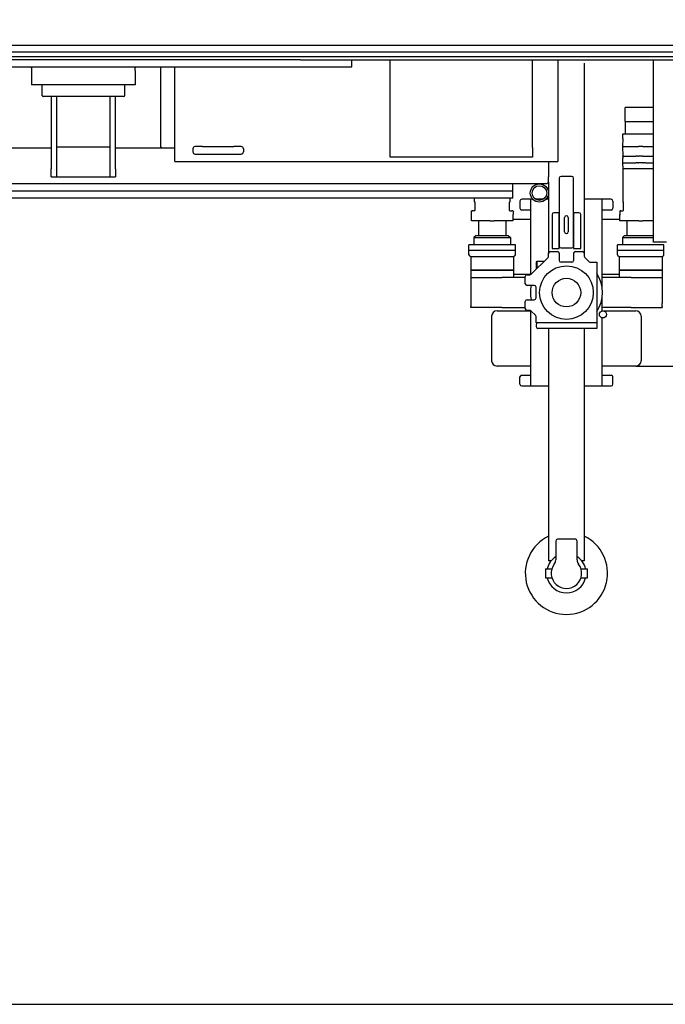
# Model space of a CAD drawing. Header units: millimetres. Extents: x 47009 to 83985, y -19576 to 31053.
# Tile 3 of 30: x 78125 to 79929, y -19576 to -16822. Entities that reach past the tile are written whole.
import ezdxf

# ---------------------------------------------------------------- set-up
doc = ezdxf.new("R2010")
doc.units = ezdxf.units.MM
doc.header["$LTSCALE"] = 50
doc.layers.add('AM_5', color=3, linetype='Continuous', lineweight=25)
doc.styles.add('Aktuální-ISO', font='arial.ttf')
doc.styles.get("Standard").update_dxf_attribs({"font": 'txt.shx'})
doc.dimstyles.new('AM_ISO$0', dxfattribs={"dimtxt": 3.5, "dimasz": 3.5, "dimexe": 1, "dimexo": 1, "dimgap": 1.5, "dimtad": 1, "dimdsep": 46, "dimtxsty": 'Standard', "dimcen": 0, "dimclrd": 256, "dimclre": 256, "dimclrt": 2, "dimadec": 0, "dimazin": 2, "dimtp": 0.1, "dimtm": 0.1, "dimtfac": 0.71, "dimtdec": 3, "dimtmove": 0, "dimatfit": 3, "dimfxl": 1, "dimlwd": -1, "dimlwe": -1, "dimarcsym": 1})

# ---------------------------------------------------------------- blocks, each defined once
blk = doc.blocks.new('*D218')
at = {"layer": 'AM_5', "linetype": 'ByBlock', "transparency": 16777216}
for p, q in [((82320.7, -15672.2), (82320.7, -15110.6)), ((79753.9, -15672.2), (82321.7, -15672.2)), ((82320.7, -17675.7), (82320.7, -15787.7)), ((79847.9, -17791.2), (82321.7, -17791.2))]:
    blk.add_line(p, q, dxfattribs=at)
at = {"layer": 'AM_5', "transparency": 16777216}
for points in [[(82301.4, -15787.7), (82339.9, -15787.7), (82320.7, -15672.2)], [(82301.4, -17675.7), (82339.9, -17675.7), (82320.7, -17791.2)]]:
    blk.add_solid(points, dxfattribs=at)
at = {"layer": 'Defpoints', "color": 0, "transparency": 16777216}
for p in [(79752.9, -15672.2), (79846.9, -17791.2), (82320.7, -17791.2)]:
    blk.add_point(p, dxfattribs=at)
at = {"layer": 'AM_5', "color": 2, "transparency": 16777216, "insert": (82212.2, -15333.7), "char_height": 115.5, "attachment_point": 5, "rotation": 90, "style": 'Aktuální-ISO'}
blk.add_mtext('2119', dxfattribs=at)

msp = doc.modelspace()

# ---------------------------------------------------------------- linework, layer by layer
at = {"color": 253}
for p, q in [((76819.74, -16893.312), (82812.86, -16893.312)), ((76846.739, -16912.452), (82812.86, -16912.452)), ((76846.739, -16925.056), (82812.86, -16925.056)), ((78904.566, -16934.312), (77701.244, -16934.312)), ((78909.445, -16934.312), (78904.566, -16934.312)), ((78909.445, -16934.312), (82812.86, -16934.312)), ((78914.866, -16934.313), (82652.862, -16934.313)), ((79052.898, -16954.312), (79052.898, -16935.712)), ((79159.794, -17206.709), (79159.794, -16935.712)), ((79557.9, -17179.697), (79557.9, -16935.712)), ((79628.392, -16935.712), (79628.392, -17212.709)), ((79894.889, -16935.712), (79894.889, -17442.207)), ((77702.911, -16954.312), (78902.899, -16954.312)), ((78157.907, -16956.812), (78157.907, -16954.312)), ((78157.907, -16956.812), (78157.907, -16964.312)), ((78157.907, -16964.312), (78157.907, -17004.311)), ((78447.904, -16954.312), (78447.904, -16956.812)), ((78447.904, -16964.312), (78447.904, -16956.812)), ((78447.904, -16964.312), (78447.904, -17004.311)), ((78517.903, -16954.312), (78517.903, -17176.709)), ((78558.403, -17212.709), (78558.403, -16954.312)), ((78902.899, -16954.312), (79052.898, -16954.312)), ((79702.891, -16944.112), (79702.891, -17475.707)), ((78447.904, -17004.311), (78157.907, -17004.311)), ((78187.406, -17034.311), (78187.406, -17004.311)), ((78418.404, -17034.311), (78418.404, -17004.311)), ((78415.404, -17037.311), (78190.406, -17037.311)), ((78212.906, -17037.311), (78212.906, -17239.269)), ((78227.906, -17037.311), (78227.906, -17239.269)), ((78377.904, -17239.269), (78377.904, -17037.311)), ((78392.904, -17239.269), (78392.904, -17037.311)), ((79894.889, -17068.311), (79817.471, -17068.311)), ((79817.471, -17103.31), (79817.471, -17068.311)), ((79817.471, -17107.31), (79817.471, -17103.31)), ((79817.471, -17107.31), (79894.889, -17107.31)), ((79817.471, -17107.31), (79817.471, -17141.31)), ((79817.471, -17107.31), (79894.889, -17107.31)), ((79810.317, -17154.209), (79809.498, -17176.909)), ((79810.226, -17141.31), (79847.076, -17141.31)), ((79810.226, -17153.31), (79810.226, -17141.31)), ((79810.317, -17154.209), (79810.869, -17153.31)), ((79847.076, -17141.31), (79873.865, -17141.31)), ((79873.865, -17141.31), (79894.889, -17141.31)), ((78212.906, -17181.709), (78082.907, -17181.709)), ((78377.904, -17179.209), (78227.906, -17179.209)), ((78522.903, -17181.709), (78392.904, -17181.709)), ((78517.903, -17176.709), (78522.903, -17181.709)), ((78558.403, -17181.709), (78522.903, -17181.709)), ((78608.902, -17183.709), (78608.902, -17191.709)), ((78635.402, -17177.209), (78615.402, -17177.209)), ((78635.402, -17177.209), (78723.401, -17177.209)), ((78743.401, -17177.209), (78723.401, -17177.209)), ((78749.901, -17183.709), (78749.901, -17191.709)), ((79557.881, -17180.992), (79557.79, -17206.709)), ((79809.498, -17176.909), (79810.596, -17176.909)), ((79809.498, -17176.909), (79810.455, -17203.41)), ((79810.596, -17176.909), (79828.298, -17176.909)), ((79828.298, -17176.909), (79846.951, -17176.909)), ((79846.951, -17176.909), (79852.456, -17176.909)), ((79852.456, -17176.909), (79854.278, -17176.909)), ((79866.664, -17176.909), (79854.278, -17176.909)), ((79866.664, -17176.909), (79868.485, -17176.909)), ((79868.485, -17176.909), (79873.99, -17176.909)), ((79873.99, -17176.909), (79892.644, -17176.909)), ((79892.644, -17176.909), (79894.889, -17176.909)), ((78615.402, -17198.209), (78635.402, -17198.209)), ((78635.402, -17198.209), (78723.401, -17198.209)), ((78723.401, -17198.209), (78743.401, -17198.209)), ((79165.784, -17206.709), (79159.794, -17206.709)), ((79551.779, -17206.709), (79165.784, -17206.709)), ((79557.79, -17206.709), (79551.779, -17206.709)), ((79557.9, -17206.709), (79557.79, -17206.709)), ((79809.972, -17209.973), (79809.498, -17223.109)), ((79810.244, -17204.608), (79810.073, -17209.268)), ((79810.244, -17204.608), (79810.612, -17204.009)), ((79810.822, -17204.009), (79810.455, -17203.41)), ((79811.815, -17204.009), (79814.54, -17204.009)), ((79814.54, -17204.009), (79828.896, -17204.009)), ((79828.896, -17204.009), (79847.2, -17204.009)), ((79852.207, -17204.009), (79854.028, -17204.009)), ((79865.503, -17204.009), (79865.325, -17204.009)), ((79866.913, -17204.009), (79868.735, -17204.009)), ((79873.741, -17204.009), (79876.769, -17204.009)), ((79876.917, -17204.009), (79876.769, -17204.009)), ((79876.917, -17204.009), (79876.916, -17204.118)), ((79876.917, -17204.009), (79892.045, -17204.009)), ((79892.045, -17204.009), (79894.889, -17204.009)), ((78212.906, -17261.709), (78212.906, -17239.269)), ((78227.906, -17239.269), (78227.906, -17261.709)), ((78377.904, -17261.709), (78377.904, -17239.269)), ((78392.904, -17239.269), (78392.904, -17261.709)), ((78558.403, -17218.709), (78558.403, -17212.709)), ((78558.403, -17218.709), (79628.392, -17218.709)), ((79602.892, -17218.709), (79602.892, -17261.709)), ((79628.392, -17212.709), (79628.392, -17218.709)), ((79809.498, -17223.109), (79810.596, -17223.109)), ((79809.498, -17223.109), (79810.05, -17238.41)), ((79810.418, -17239.009), (79810.05, -17238.41)), ((79810.601, -17239.009), (79810.197, -17239.709)), ((79810.197, -17239.709), (79811.295, -17239.709)), ((79810.197, -17239.709), (79810.197, -17328.832)), ((79810.596, -17223.109), (79828.298, -17223.109)), ((79811.411, -17239.009), (79828.837, -17239.009)), ((79828.298, -17223.109), (79846.951, -17223.109)), ((79828.837, -17239.009), (79847.2, -17239.009)), ((79852.456, -17223.109), (79846.951, -17223.109)), ((79852.207, -17239.009), (79854.028, -17239.009)), ((79852.456, -17223.109), (79854.278, -17223.109)), ((79854.028, -17239.009), (79866.913, -17239.009)), ((79866.664, -17223.109), (79854.278, -17223.109)), ((79866.664, -17223.109), (79868.485, -17223.109)), ((79866.913, -17239.009), (79868.735, -17239.009)), ((79873.99, -17223.109), (79868.485, -17223.109)), ((79873.741, -17239.009), (79892.104, -17239.009)), ((79873.99, -17223.109), (79892.644, -17223.109)), ((79892.104, -17239.009), (79894.889, -17239.009)), ((79892.644, -17223.109), (79894.889, -17223.109)), ((78212.906, -17261.709), (78227.906, -17261.709)), ((78227.906, -17261.709), (78377.904, -17261.709)), ((78377.904, -17261.709), (78392.904, -17261.709)), ((79602.892, -17276.708), (79602.892, -17261.709)), ((79632.892, -17265.709), (79632.892, -17455.707)), ((79667.891, -17260.709), (79637.892, -17260.709)), ((79672.891, -17455.707), (79672.891, -17265.709)), ((79597.892, -17281.708), (77007.918, -17281.708)), ((79502.893, -17321.708), (79502.893, -17281.708)), ((79597.892, -17281.708), (79602.892, -17276.708)), ((79602.892, -17276.708), (79602.892, -17475.707)), ((79502.893, -17301.708), (77102.917, -17301.708)), ((79502.893, -17321.708), (77102.917, -17321.708)), ((79395.039, -17321.708), (79395.039, -17328.832)), ((79495.587, -17328.832), (79495.587, -17321.708)), ((79395.056, -17328.909), (79396.087, -17331.156)), ((79396.416, -17332.813), (79396.416, -17356.208)), ((79494.21, -17356.208), (79494.21, -17332.813)), ((79494.538, -17331.156), (79495.57, -17328.909)), ((79522.893, -17329.708), (79522.893, -17349.708)), ((79552.893, -17324.708), (79527.893, -17324.708)), ((79552.893, -17324.708), (79552.893, -17535.257)), ((79558.845, -17324.708), (79552.893, -17324.708)), ((79588.069, -17324.708), (79566.715, -17324.708)), ((79602.892, -17324.708), (79595.939, -17324.708)), ((79752.891, -17324.708), (79702.891, -17324.708)), ((79752.891, -17394.615), (79752.891, -17324.708)), ((79777.89, -17324.708), (79752.891, -17324.708)), ((79782.89, -17329.708), (79782.89, -17349.708)), ((79810.213, -17328.909), (79811.245, -17331.156)), ((79811.574, -17332.813), (79811.574, -17356.208)), ((79386.705, -17358.208), (79386.705, -17367.008)), ((79387.405, -17367.708), (79386.705, -17367.008)), ((79387.331, -17384.707), (79387.331, -17367.708)), ((79387.705, -17357.208), (79389.902, -17357.208)), ((79395.486, -17357.208), (79389.902, -17357.208)), ((79495.139, -17357.208), (79500.723, -17357.208)), ((79502.92, -17357.208), (79500.723, -17357.208)), ((79503.22, -17367.708), (79503.92, -17367.008)), ((79503.295, -17367.708), (79503.295, -17384.707)), ((79503.92, -17358.208), (79503.92, -17367.008)), ((79552.893, -17354.708), (79527.893, -17354.708)), ((79612.892, -17367.208), (79612.892, -17462.207)), ((79632.892, -17362.208), (79617.892, -17362.208)), ((79632.892, -17462.207), (79632.892, -17362.208)), ((79647.892, -17415.707), (79647.892, -17375.708)), ((79657.892, -17375.708), (79657.892, -17415.707)), ((79687.891, -17362.208), (79672.891, -17362.208)), ((79672.891, -17362.208), (79672.891, -17462.207)), ((79692.891, -17462.207), (79692.891, -17367.208)), ((79777.89, -17354.708), (79752.891, -17354.708)), ((79801.863, -17358.208), (79801.863, -17367.008)), ((79801.863, -17367.008), (79804.334, -17367.008)), ((79802.563, -17367.708), (79801.863, -17367.008)), ((79802.488, -17384.707), (79802.488, -17367.708)), ((79805.06, -17357.208), (79802.863, -17357.208)), ((79805.06, -17357.208), (79810.644, -17357.208)), ((79439.656, -17384.707), (79387.331, -17384.707)), ((79406.813, -17384.707), (79406.813, -17425.707)), ((79439.656, -17384.707), (79450.97, -17384.707)), ((79503.295, -17384.707), (79450.97, -17384.707)), ((79483.812, -17384.707), (79483.812, -17425.707)), ((79503.295, -17380.207), (79552.893, -17380.207)), ((79752.891, -17380.207), (79802.488, -17380.207)), ((79752.891, -17575.693), (79752.891, -17394.615)), ((79854.814, -17384.707), (79802.488, -17384.707)), ((79821.971, -17384.707), (79821.971, -17425.707)), ((79854.814, -17384.707), (79866.127, -17384.707)), ((79894.889, -17384.707), (79866.127, -17384.707)), ((79400.313, -17425.707), (79394.313, -17431.707)), ((79394.313, -17431.707), (79496.312, -17431.707)), ((79394.313, -17431.707), (79394.313, -17452.207)), ((79400.313, -17425.707), (79490.312, -17425.707)), ((79490.312, -17425.707), (79496.312, -17431.707)), ((79496.312, -17431.707), (79496.312, -17452.207)), ((79815.471, -17425.707), (79809.471, -17431.707)), ((79809.471, -17431.707), (79894.889, -17431.707)), ((79809.471, -17431.707), (79809.471, -17452.207)), ((79815.471, -17425.707), (79894.889, -17425.707)), ((79510.312, -17452.207), (79380.313, -17452.207)), ((79380.313, -17466.707), (79380.313, -17452.207)), ((79510.312, -17466.707), (79510.312, -17452.207)), ((79925.47, -17452.207), (79795.471, -17452.207)), ((79795.471, -17466.707), (79795.471, -17452.207)), ((79896.889, -17444.207), (79894.889, -17442.207)), ((79932.889, -17444.207), (79896.889, -17444.207)), ((79925.47, -17466.707), (79925.47, -17452.207)), ((79380.313, -17466.707), (79510.312, -17466.707)), ((79380.313, -17479.706), (79380.313, -17466.707)), ((79380.313, -17466.707), (79510.312, -17466.707)), ((79385.313, -17484.706), (79505.312, -17484.706)), ((79385.313, -17484.706), (79385.313, -17522.706)), ((79505.312, -17484.706), (79505.312, -17522.706)), ((79510.312, -17479.706), (79510.312, -17466.707)), ((79601.428, -17487.171), (79554.357, -17534.241)), ((79602.892, -17483.635), (79602.892, -17475.707)), ((79607.892, -17470.707), (79627.892, -17470.707)), ((79612.892, -17462.207), (79632.892, -17462.207)), ((79632.892, -17475.707), (79632.892, -17495.706)), ((79637.892, -17460.707), (79667.891, -17460.707)), ((79672.891, -17462.207), (79692.891, -17462.207)), ((79672.891, -17475.707), (79672.891, -17495.706)), ((79677.891, -17470.707), (79697.891, -17470.707)), ((79702.891, -17475.707), (79702.891, -17483.635)), ((79704.356, -17487.171), (79716.427, -17499.242)), ((79795.471, -17466.707), (79925.47, -17466.707)), ((79795.471, -17479.706), (79795.471, -17466.707)), ((79795.471, -17466.707), (79925.47, -17466.707)), ((79800.471, -17484.706), (79920.47, -17484.706)), ((79800.471, -17484.706), (79800.471, -17522.706)), ((79920.47, -17484.706), (79920.47, -17522.706)), ((79925.47, -17479.706), (79925.47, -17466.707)), ((79568.892, -17499.206), (79569.892, -17498.206)), ((79568.892, -17519.706), (79568.892, -17499.206)), ((79569.892, -17498.206), (79569.892, -17518.706)), ((79569.892, -17498.206), (79590.392, -17498.206)), ((79667.891, -17500.706), (79637.892, -17500.706)), ((79719.962, -17500.706), (79737.891, -17500.706)), ((79737.891, -17500.706), (79737.891, -17670.705)), ((79385.313, -17522.706), (79505.312, -17522.706)), ((79505.312, -17522.706), (79385.313, -17522.706)), ((79385.313, -17522.706), (79385.313, -17543.706)), ((79505.312, -17522.706), (79505.312, -17543.706)), ((79552.893, -17534.606), (79505.312, -17534.606)), ((79537.893, -17560.706), (79537.893, -17540.706)), ((79542.893, -17535.706), (79550.822, -17535.706)), ((79800.471, -17534.606), (79752.891, -17534.606)), ((79800.471, -17522.706), (79920.47, -17522.706)), ((79920.47, -17522.706), (79800.471, -17522.706)), ((79800.471, -17522.706), (79800.471, -17543.706)), ((79920.47, -17522.706), (79920.47, -17543.706)), ((79385.313, -17543.706), (79472.369, -17543.706)), ((79385.313, -17543.706), (79472.369, -17543.706)), ((79385.313, -17543.706), (79385.313, -17615.705)), ((79537.121, -17543.706), (79472.369, -17543.706)), ((79537.893, -17543.706), (79537.121, -17543.706)), ((79562.893, -17565.706), (79542.893, -17565.706)), ((79760.673, -17543.706), (79752.891, -17543.706)), ((79762.865, -17543.706), (79760.673, -17543.706)), ((79768.663, -17543.706), (79762.865, -17543.706)), ((79833.414, -17543.706), (79768.663, -17543.706)), ((79833.414, -17543.706), (79920.47, -17543.706)), ((79833.414, -17543.706), (79920.47, -17543.706)), ((79920.47, -17543.706), (79920.47, -17615.705)), ((79567.892, -17600.705), (79567.892, -17570.706)), ((79752.891, -17636.907), (79752.891, -17595.718)), ((79385.501, -17615.705), (79385.313, -17615.705)), ((79385.313, -17627.705), (79385.313, -17624.705)), ((79385.501, -17615.705), (79385.501, -17624.705)), ((79537.893, -17630.705), (79537.893, -17610.705)), ((79542.893, -17605.705), (79562.893, -17605.705)), ((79920.47, -17615.705), (79920.282, -17615.705)), ((79920.282, -17624.705), (79920.282, -17615.705)), ((79920.47, -17624.705), (79920.47, -17627.705)), ((79472.369, -17627.705), (79385.313, -17627.705)), ((79443.894, -17651.805), (79443.894, -17776.204)), ((79458.894, -17636.805), (79552.893, -17636.805)), ((79472.369, -17627.705), (79537.893, -17627.705)), ((79550.822, -17635.705), (79542.893, -17635.705)), ((79552.893, -17636.154), (79552.893, -17846.703)), ((79566.428, -17649.24), (79554.357, -17637.169)), ((79567.892, -17670.705), (79567.892, -17652.776)), ((79833.414, -17627.705), (79752.891, -17627.705)), ((79752.891, -17636.805), (79753.48, -17636.805)), ((79756.301, -17636.805), (79846.89, -17636.805)), ((79833.414, -17627.705), (79920.47, -17627.705)), ((79861.89, -17651.805), (79861.89, -17776.204)), ((79737.891, -17670.705), (79567.892, -17670.705)), ((79567.892, -17675.705), (79567.892, -17680.704)), ((79737.891, -17670.705), (79737.891, -17685.704)), ((79752.891, -17846.703), (79752.891, -17656.503)), ((79737.891, -17685.704), (79572.892, -17685.704)), ((79602.892, -17685.704), (79602.892, -18335.698)), ((79702.891, -17685.704), (79702.891, -18335.698)), ((79552.893, -17791.203), (79458.894, -17791.203)), ((79527.893, -17816.703), (79552.893, -17816.703)), ((79846.89, -17791.203), (79752.891, -17791.203)), ((79752.891, -17816.703), (79777.89, -17816.703)), ((79522.893, -17841.703), (79522.893, -17821.703)), ((79782.89, -17841.703), (79782.89, -17821.703)), ((79527.893, -17846.703), (79552.893, -17846.703)), ((79552.893, -17846.703), (79602.892, -17846.703)), ((79702.891, -17846.703), (79752.891, -17846.703)), ((79752.891, -17846.703), (79777.89, -17846.703)), ((79622.892, -18280.698), (79622.892, -18333.198)), ((79677.891, -18275.699), (79627.892, -18275.699)), ((79682.891, -18333.198), (79682.891, -18280.698)), ((79610.466, -18335.698), (79602.892, -18335.698)), ((79702.891, -18335.698), (79695.318, -18335.698)), ((79594.392, -18358.198), (79594.392, -18383.197)), ((79594.392, -18358.198), (79612.272, -18358.198)), ((79693.511, -18358.198), (79711.391, -18358.198)), ((79711.391, -18383.197), (79711.391, -18358.198)), ((79594.392, -18383.197), (79612.272, -18383.197)), ((79693.511, -18383.197), (79711.391, -18383.197))]:
    msp.add_line(p, q, dxfattribs=at)
msp.add_lwpolyline([(83889.584, -19576.34), (83889.584, -12576.41), (73989.683, -12576.41), (73989.683, -19576.34)], close=True)
for centre, radius in [((79577.392, -17307.208), 25.5), ((79577.392, -17307.208), 20.5), ((79652.892, -17585.705), 74.999), ((79652.892, -17585.705), 40), ((79754.891, -17646.705), 10)]:
    msp.add_circle(centre, radius, dxfattribs=at)
for centre, radius, start, end in [((78190.406, -17034.311), 3, 180, 270), ((78415.404, -17034.311), 3, 270, 0), ((78615.402, -17183.709), 6.5, 90, 180), ((78743.401, -17183.709), 6.5, 0, 90), ((78615.402, -17191.709), 6.5, 180, 270), ((78743.401, -17191.709), 6.5, 270, 0), ((79637.892, -17265.709), 5, 90, 180), ((79667.891, -17265.709), 5, 0, 90), ((79527.893, -17329.708), 5, 90, 180), ((79527.893, -17349.708), 5, 180, 270), ((79777.89, -17329.708), 5, 0, 90), ((79777.89, -17349.708), 5, 270, 0), ((79387.705, -17358.208), 1, 90, 180), ((79395.416, -17356.208), 1, 295.601158, 0), ((79495.21, -17356.208), 1, 180, 244.397499), ((79495.21, -17356.208), 1, 244.397499, 244.398836), ((79502.92, -17358.208), 1, 0, 90), ((79617.892, -17367.208), 5, 90, 180), ((79652.892, -17375.708), 5, 0, 180), ((79687.891, -17367.208), 5, 0, 90), ((79802.863, -17358.208), 1, 90, 180), ((79810.574, -17356.208), 1, 295.602826, 0), ((79810.574, -17356.208), 1, 295.602157, 295.602826), ((79652.892, -17415.707), 5, 180, 0), ((79637.892, -17455.707), 5, 180, 270), ((79667.891, -17455.707), 5, 270, 0), ((79385.313, -17479.706), 5, 180, 270), ((79505.312, -17479.706), 5, 270, 0), ((79597.892, -17483.635), 5, 315, 0), ((79607.892, -17475.707), 5, 90, 180), ((79627.892, -17475.707), 5, 0, 90), ((79677.891, -17475.707), 5, 90, 180), ((79697.891, -17475.707), 5, 0, 90), ((79707.891, -17483.635), 5, 180, 225), ((79800.471, -17479.706), 5, 180, 270), ((79920.47, -17479.706), 5, 270, 0), ((79637.892, -17495.706), 5, 180, 270), ((79667.891, -17495.706), 5, 270, 0), ((79719.962, -17495.706), 5, 225, 270), ((79542.893, -17540.706), 5, 90, 180), ((79550.822, -17530.706), 5, 270, 315), ((79652.892, -17585.705), 100.499, 327.754652, 32.245348), ((79542.893, -17560.706), 5, 180, 270), ((79652.892, -17585.705), 100.499, 168.521221, 191.478779), ((79562.893, -17570.706), 5, 0, 90), ((79542.893, -17610.705), 5, 90, 180), ((79562.893, -17600.705), 5, 270, 0), ((79458.894, -17651.805), 15, 90, 180), ((79542.893, -17630.705), 5, 180, 270), ((79550.822, -17640.705), 5, 45, 90), ((79562.893, -17652.776), 5, 0, 45), ((79846.89, -17651.805), 15, 0, 90), ((79572.892, -17675.705), 5, 90, 180), ((79572.892, -17680.704), 5, 180, 270), ((79458.894, -17776.204), 15, 180, 270), ((79846.89, -17776.204), 15, 270, 0), ((79527.893, -17821.703), 5, 90, 180), ((79777.89, -17821.703), 5, 0, 90), ((79527.893, -17841.703), 5, 180, 270), ((79777.89, -17841.703), 5, 270, 0), ((79652.892, -18370.698), 114.999, 115.771462, 64.228538), ((79627.892, -18280.698), 5, 90, 180), ((79677.891, -18280.698), 5, 0, 90), ((79652.892, -18370.698), 54.999, 123.055731, 166.863441), ((79602.892, -18333.198), 20, 323.130102, 0), ((79652.892, -18370.698), 54.999, 13.136559, 56.944269), ((79702.891, -18333.198), 20, 180, 216.869898), ((79652.892, -18370.698), 42.5, 143.130102, 36.869898), ((79652.892, -18370.698), 54.999, 193.136559, 346.863441)]:
    msp.add_arc(centre, radius, start, end, dxfattribs=at)
for centre, major_axis, ratio, start_param, end_param in [((79851.801, -17169.498), (-12.44, 42.941), 0.13427325, 3.7316199, 3.74107262), ((79399.039, -17327.998), (-3.996, -0.873), 0.21011451, 5.4780749, 6.32907675), ((79491.587, -17327.998), (3.996, -0.873), 0.21011451, 6.23729387, 7.08829571), ((79814.196, -17327.998), (3.996, 0.873), 0.21011451, 2.33648225, 3.18748409)]:
    msp.add_ellipse(centre, major_axis=major_axis, ratio=ratio, start_param=start_param, end_param=end_param, dxfattribs=at)
for points, knots in [([(79811.416, -17154.209), (79811.222, -17154.21), (79811.049, -17154.208), (79810.854, -17154.209), (79810.808, -17154.209), (79810.591, -17154.21), (79810.466, -17154.209), (79810.343, -17154.209), (79810.317, -17154.209), (79810.317, -17154.209), (79810.317, -17154.209), (79810.317, -17154.209)], [-0.606610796, -0.606610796, -0.606610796, -0.606610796, -0.522012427, -0.522012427, -0.494048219, -0.494048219, -0.381072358, -0.381072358, -0.303305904, -0.303305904, -0.303305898, -0.303305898, -0.303305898, -0.303305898]), ([(79810.073, -17209.268), (79810.073, -17209.269), (79810.073, -17209.27), (79810.073, -17209.27), (79810.073, -17209.289), (79810.073, -17209.309), (79810.076, -17209.331), (79810.078, -17209.354), (79810.082, -17209.378), (79810.087, -17209.403), (79810.092, -17209.429), (79810.099, -17209.457), (79810.108, -17209.486), (79810.109, -17209.49), (79810.11, -17209.495), (79810.112, -17209.499)], [0.298139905, 0.298139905, 0.298139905, 0.298139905, 0.3, 0.3, 0.3, 0.35, 0.35, 0.35, 0.4, 0.4, 0.4, 0.45, 0.45, 0.45, 0.456855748, 0.456855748, 0.456855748, 0.456855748]), ([(79810.822, -17204.009), (79810.818, -17204.009), (79810.814, -17204.009), (79810.81, -17204.009), (79810.787, -17204.009), (79810.766, -17204.009), (79810.747, -17204.009), (79810.746, -17204.009), (79810.745, -17204.009), (79810.743, -17204.009), (79810.726, -17204.009), (79810.71, -17204.009), (79810.696, -17204.009), (79810.681, -17204.009), (79810.668, -17204.009), (79810.657, -17204.009), (79810.646, -17204.009), (79810.637, -17204.009), (79810.63, -17204.009), (79810.623, -17204.009), (79810.618, -17204.009), (79810.615, -17204.009), (79810.613, -17204.009), (79810.612, -17204.009), (79810.612, -17204.009), (79810.612, -17204.009), (79810.612, -17204.009), (79810.612, -17204.009)], [0.289628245, 0.289628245, 0.289628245, 0.289628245, 0.296296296, 0.296296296, 0.296296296, 0.333333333, 0.333333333, 0.333333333, 0.335907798, 0.335907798, 0.335907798, 0.37037037, 0.37037037, 0.37037037, 0.407407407, 0.407407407, 0.407407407, 0.444444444, 0.444444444, 0.444444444, 0.481481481, 0.481481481, 0.481481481, 0.499840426, 0.499840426, 0.499840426, 0.508246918, 0.508246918, 0.508246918, 0.508246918]), ([(79810.822, -17204.009), (79810.822, -17204.009), (79810.823, -17204.009), (79810.824, -17204.009), (79810.826, -17204.009), (79810.831, -17204.009), (79810.837, -17204.009), (79810.844, -17204.009), (79810.852, -17204.009), (79810.863, -17204.009), (79810.874, -17204.009), (79810.888, -17204.009), (79810.903, -17204.009), (79810.913, -17204.009), (79810.925, -17204.009), (79810.938, -17204.009), (79810.943, -17204.009), (79810.949, -17204.009), (79810.955, -17204.009), (79810.975, -17204.009), (79810.997, -17204.009), (79811.021, -17204.009), (79811.044, -17204.009), (79811.071, -17204.009), (79811.099, -17204.009), (79811.127, -17204.009), (79811.157, -17204.009), (79811.189, -17204.009), (79811.217, -17204.009), (79811.246, -17204.009), (79811.276, -17204.009), (79811.281, -17204.009), (79811.286, -17204.009), (79811.291, -17204.009), (79811.327, -17204.009), (79811.365, -17204.009), (79811.404, -17204.009), (79811.444, -17204.009), (79811.485, -17204.009), (79811.528, -17204.009), (79811.556, -17204.009), (79811.584, -17204.009), (79811.613, -17204.009), (79811.63, -17204.009), (79811.648, -17204.009), (79811.665, -17204.009), (79811.713, -17204.009), (79811.763, -17204.009), (79811.815, -17204.009)], [0.500010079, 0.500010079, 0.500010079, 0.500010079, 0.52, 0.52, 0.52, 0.56, 0.56, 0.56, 0.6, 0.6, 0.6, 0.64, 0.64, 0.64, 0.667672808, 0.667672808, 0.667672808, 0.68, 0.68, 0.68, 0.72, 0.72, 0.72, 0.76, 0.76, 0.76, 0.8, 0.8, 0.8, 0.83437182, 0.83437182, 0.83437182, 0.84, 0.84, 0.84, 0.88, 0.88, 0.88, 0.92, 0.92, 0.92, 0.945251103, 0.945251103, 0.945251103, 0.96, 0.96, 0.96, 1, 1, 1, 1]), ([(79852.207, -17204.009), (79852.153, -17204.009), (79852.098, -17204.009), (79852.043, -17204.009), (79852.02, -17204.009), (79851.996, -17204.009), (79851.973, -17204.009), (79851.94, -17204.009), (79851.908, -17204.009), (79851.875, -17204.009), (79851.818, -17204.009), (79851.761, -17204.009), (79851.702, -17204.009), (79851.643, -17204.009), (79851.584, -17204.009), (79851.523, -17204.009), (79851.504, -17204.009), (79851.485, -17204.009), (79851.466, -17204.009), (79851.423, -17204.009), (79851.38, -17204.009), (79851.336, -17204.009), (79851.273, -17204.009), (79851.208, -17204.009), (79851.143, -17204.009), (79851.078, -17204.009), (79851.012, -17204.009), (79850.945, -17204.009), (79850.879, -17204.009), (79850.812, -17204.009), (79850.744, -17204.009), (79850.701, -17204.009), (79850.657, -17204.009), (79850.614, -17204.009), (79850.589, -17204.009), (79850.565, -17204.009), (79850.54, -17204.009), (79850.472, -17204.009), (79850.403, -17204.009), (79850.334, -17204.009), (79850.265, -17204.009), (79850.195, -17204.009), (79850.126, -17204.009), (79850.056, -17204.009), (79849.985, -17204.009), (79849.915, -17204.009), (79849.844, -17204.009), (79849.774, -17204.009), (79849.703, -17204.009), (79849.633, -17204.009), (79849.562, -17204.009), (79849.491, -17204.009), (79849.421, -17204.009), (79849.351, -17204.009), (79849.281, -17204.009), (79849.211, -17204.009), (79849.141, -17204.009), (79849.072, -17204.009), (79849.003, -17204.009), (79848.934, -17204.009), (79848.866, -17204.009), (79848.842, -17204.009), (79848.817, -17204.009), (79848.793, -17204.009), (79848.749, -17204.009), (79848.706, -17204.009), (79848.662, -17204.009), (79848.595, -17204.009), (79848.528, -17204.009), (79848.461, -17204.009), (79848.395, -17204.009), (79848.329, -17204.009), (79848.263, -17204.009), (79848.198, -17204.009), (79848.134, -17204.009), (79848.07, -17204.009), (79848.026, -17204.009), (79847.983, -17204.009), (79847.94, -17204.009), (79847.921, -17204.009), (79847.902, -17204.009), (79847.884, -17204.009), (79847.823, -17204.009), (79847.763, -17204.009), (79847.704, -17204.009), (79847.646, -17204.009), (79847.588, -17204.009), (79847.531, -17204.009), (79847.498, -17204.009), (79847.466, -17204.009), (79847.434, -17204.009), (79847.41, -17204.009), (79847.387, -17204.009), (79847.363, -17204.009), (79847.308, -17204.009), (79847.254, -17204.009), (79847.2, -17204.009)], [0, 0, 0, 0, 0.03846154, 0.03846154, 0.03846154, 0.05474844, 0.05474844, 0.05474844, 0.07692308, 0.07692308, 0.07692308, 0.11538462, 0.11538462, 0.11538462, 0.15384615, 0.15384615, 0.15384615, 0.16563682, 0.16563682, 0.16563682, 0.19230769, 0.19230769, 0.19230769, 0.23076923, 0.23076923, 0.23076923, 0.26923077, 0.26923077, 0.26923077, 0.30769231, 0.30769231, 0.30769231, 0.33235055, 0.33235055, 0.33235055, 0.34615385, 0.34615385, 0.34615385, 0.38461538, 0.38461538, 0.38461538, 0.42307692, 0.42307692, 0.42307692, 0.46153846, 0.46153846, 0.46153846, 0.49999225, 0.49999225, 0.49999225, 0.53846154, 0.53846154, 0.53846154, 0.57692308, 0.57692308, 0.57692308, 0.61538462, 0.61538462, 0.61538462, 0.65384615, 0.65384615, 0.65384615, 0.66763773, 0.66763773, 0.66763773, 0.69230769, 0.69230769, 0.69230769, 0.73076923, 0.73076923, 0.73076923, 0.76923077, 0.76923077, 0.76923077, 0.80769231, 0.80769231, 0.80769231, 0.83435914, 0.83435914, 0.83435914, 0.84615385, 0.84615385, 0.84615385, 0.88461538, 0.88461538, 0.88461538, 0.92307692, 0.92307692, 0.92307692, 0.94525172, 0.94525172, 0.94525172, 0.96153846, 0.96153846, 0.96153846, 1, 1, 1, 1]), ([(79865.325, -17204.009), (79865.203, -17204.009), (79865.079, -17204.009), (79864.953, -17204.009), (79864.828, -17204.009), (79864.701, -17204.009), (79864.572, -17204.009), (79864.444, -17204.009), (79864.314, -17204.009), (79864.183, -17204.009), (79864.102, -17204.009), (79864.02, -17204.009), (79863.938, -17204.009), (79863.888, -17204.009), (79863.837, -17204.009), (79863.786, -17204.009), (79863.653, -17204.009), (79863.518, -17204.009), (79863.383, -17204.009), (79863.247, -17204.009), (79863.11, -17204.009), (79862.973, -17204.009), (79862.835, -17204.009), (79862.697, -17204.009), (79862.558, -17204.009), (79862.451, -17204.009), (79862.344, -17204.009), (79862.236, -17204.009), (79862.203, -17204.009), (79862.17, -17204.009), (79862.138, -17204.009), (79861.997, -17204.009), (79861.856, -17204.009), (79861.714, -17204.009), (79861.572, -17204.009), (79861.429, -17204.009), (79861.287, -17204.009), (79861.144, -17204.009), (79861.001, -17204.009), (79860.858, -17204.009), (79860.729, -17204.009), (79860.6, -17204.009), (79860.471, -17204.009), (79860.456, -17204.009), (79860.442, -17204.009), (79860.428, -17204.009), (79860.284, -17204.009), (79860.141, -17204.009), (79859.998, -17204.009), (79859.855, -17204.009), (79859.712, -17204.009), (79859.57, -17204.009), (79859.428, -17204.009), (79859.286, -17204.009), (79859.145, -17204.009), (79859.004, -17204.009), (79858.863, -17204.009), (79858.722, -17204.009), (79858.717, -17204.009), (79858.711, -17204.009), (79858.705, -17204.009), (79858.571, -17204.009), (79858.436, -17204.009), (79858.302, -17204.009), (79858.162, -17204.009), (79858.023, -17204.009), (79857.884, -17204.009), (79857.745, -17204.009), (79857.606, -17204.009), (79857.469, -17204.009), (79857.332, -17204.009), (79857.196, -17204.009), (79857.062, -17204.009), (79857.043, -17204.009), (79857.023, -17204.009), (79857.003, -17204.009), (79856.89, -17204.009), (79856.779, -17204.009), (79856.67, -17204.009), (79856.543, -17204.009), (79856.418, -17204.009), (79856.297, -17204.009), (79856.176, -17204.009), (79856.058, -17204.009), (79855.942, -17204.009), (79855.826, -17204.009), (79855.712, -17204.009), (79855.6, -17204.009), (79855.541, -17204.009), (79855.483, -17204.009), (79855.426, -17204.009), (79855.373, -17204.009), (79855.32, -17204.009), (79855.268, -17204.009), (79855.159, -17204.009), (79855.051, -17204.009), (79854.944, -17204.009), (79854.837, -17204.009), (79854.731, -17204.009), (79854.627, -17204.009), (79854.576, -17204.009), (79854.525, -17204.009), (79854.474, -17204.009), (79854.423, -17204.009), (79854.372, -17204.009), (79854.322, -17204.009), (79854.222, -17204.009), (79854.124, -17204.009), (79854.028, -17204.009)], [0, 0, 0, 0, 0.03448276, 0.03448276, 0.03448276, 0.06896552, 0.06896552, 0.06896552, 0.10344828, 0.10344828, 0.10344828, 0.12483244, 0.12483244, 0.12483244, 0.13793103, 0.13793103, 0.13793103, 0.17241379, 0.17241379, 0.17241379, 0.20689655, 0.20689655, 0.20689655, 0.24137931, 0.24137931, 0.24137931, 0.26783579, 0.26783579, 0.26783579, 0.27586207, 0.27586207, 0.27586207, 0.31034483, 0.31034483, 0.31034483, 0.34482759, 0.34482759, 0.34482759, 0.37931034, 0.37931034, 0.37931034, 0.41037303, 0.41037303, 0.41037303, 0.4137931, 0.4137931, 0.4137931, 0.44827586, 0.44827586, 0.44827586, 0.48275862, 0.48275862, 0.48275862, 0.51724138, 0.51724138, 0.51724138, 0.55172414, 0.55172414, 0.55172414, 0.55312372, 0.55312372, 0.55312372, 0.5862069, 0.5862069, 0.5862069, 0.62068966, 0.62068966, 0.62068966, 0.65517241, 0.65517241, 0.65517241, 0.68965517, 0.68965517, 0.68965517, 0.69476549, 0.69476549, 0.69476549, 0.72413793, 0.72413793, 0.72413793, 0.75862069, 0.75862069, 0.75862069, 0.79310345, 0.79310345, 0.79310345, 0.82758621, 0.82758621, 0.82758621, 0.84561806, 0.84561806, 0.84561806, 0.86206897, 0.86206897, 0.86206897, 0.89655172, 0.89655172, 0.89655172, 0.93103448, 0.93103448, 0.93103448, 0.94819187, 0.94819187, 0.94819187, 0.96551724, 0.96551724, 0.96551724, 1, 1, 1, 1]), ([(79865.503, -17204.009), (79865.508, -17204.009), (79865.513, -17204.009), (79865.518, -17204.009), (79865.597, -17204.009), (79865.675, -17204.009), (79865.753, -17204.009), (79865.835, -17204.009), (79865.916, -17204.009), (79865.997, -17204.009), (79866.077, -17204.009), (79866.156, -17204.009), (79866.235, -17204.009), (79866.313, -17204.009), (79866.39, -17204.009), (79866.467, -17204.009), (79866.543, -17204.009), (79866.619, -17204.009), (79866.693, -17204.009), (79866.767, -17204.009), (79866.84, -17204.009), (79866.913, -17204.009)], [0, 0, 0, 0, 0.00993582, 0.00993582, 0.00993582, 0.16666667, 0.16666667, 0.16666667, 0.33333333, 0.33333333, 0.33333333, 0.5, 0.5, 0.5, 0.66666667, 0.66666667, 0.66666667, 0.83333333, 0.83333333, 0.83333333, 1, 1, 1, 1]), ([(79868.735, -17204.009), (79868.79, -17204.009), (79868.847, -17204.009), (79868.905, -17204.009), (79868.926, -17204.009), (79868.947, -17204.009), (79868.969, -17204.009), (79869.005, -17204.009), (79869.042, -17204.009), (79869.08, -17204.009), (79869.139, -17204.009), (79869.199, -17204.009), (79869.26, -17204.009), (79869.322, -17204.009), (79869.384, -17204.009), (79869.448, -17204.009), (79869.457, -17204.009), (79869.466, -17204.009), (79869.475, -17204.009), (79869.53, -17204.009), (79869.586, -17204.009), (79869.643, -17204.009), (79869.71, -17204.009), (79869.777, -17204.009), (79869.845, -17204.009), (79869.914, -17204.009), (79869.982, -17204.009), (79870.052, -17204.009), (79870.121, -17204.009), (79870.191, -17204.009), (79870.262, -17204.009), (79870.284, -17204.009), (79870.306, -17204.009), (79870.327, -17204.009), (79870.376, -17204.009), (79870.426, -17204.009), (79870.475, -17204.009), (79870.547, -17204.009), (79870.619, -17204.009), (79870.691, -17204.009), (79870.764, -17204.009), (79870.837, -17204.009), (79870.909, -17204.009), (79870.982, -17204.009), (79871.055, -17204.009), (79871.128, -17204.009), (79871.165, -17204.009), (79871.201, -17204.009), (79871.238, -17204.009), (79871.274, -17204.009), (79871.311, -17204.009), (79871.347, -17204.009), (79871.42, -17204.009), (79871.493, -17204.009), (79871.566, -17204.009), (79871.639, -17204.009), (79871.712, -17204.009), (79871.784, -17204.009), (79871.857, -17204.009), (79871.929, -17204.009), (79872.001, -17204.009), (79872.05, -17204.009), (79872.099, -17204.009), (79872.148, -17204.009), (79872.17, -17204.009), (79872.192, -17204.009), (79872.214, -17204.009), (79872.284, -17204.009), (79872.354, -17204.009), (79872.424, -17204.009), (79872.493, -17204.009), (79872.562, -17204.009), (79872.631, -17204.009), (79872.699, -17204.009), (79872.766, -17204.009), (79872.833, -17204.009), (79872.89, -17204.009), (79872.946, -17204.009), (79873.001, -17204.009), (79873.01, -17204.009), (79873.019, -17204.009), (79873.028, -17204.009), (79873.092, -17204.009), (79873.154, -17204.009), (79873.216, -17204.009), (79873.277, -17204.009), (79873.337, -17204.009), (79873.396, -17204.009), (79873.434, -17204.009), (79873.471, -17204.009), (79873.507, -17204.009), (79873.529, -17204.009), (79873.55, -17204.009), (79873.571, -17204.009), (79873.629, -17204.009), (79873.685, -17204.009), (79873.741, -17204.009)], [0, 0, 0, 0, 0.04, 0.04, 0.04, 0.05474874, 0.05474874, 0.05474874, 0.08, 0.08, 0.08, 0.12, 0.12, 0.12, 0.16, 0.16, 0.16, 0.16563236, 0.16563236, 0.16563236, 0.2, 0.2, 0.2, 0.24, 0.24, 0.24, 0.28, 0.28, 0.28, 0.32, 0.32, 0.32, 0.33233829, 0.33233829, 0.33233829, 0.36, 0.36, 0.36, 0.4, 0.4, 0.4, 0.44, 0.44, 0.44, 0.48, 0.48, 0.48, 0.50001007, 0.50001007, 0.50001007, 0.52, 0.52, 0.52, 0.56, 0.56, 0.56, 0.6, 0.6, 0.6, 0.64, 0.64, 0.64, 0.66767281, 0.66767281, 0.66767281, 0.68, 0.68, 0.68, 0.72, 0.72, 0.72, 0.76, 0.76, 0.76, 0.8, 0.8, 0.8, 0.83437182, 0.83437182, 0.83437182, 0.84, 0.84, 0.84, 0.88, 0.88, 0.88, 0.92, 0.92, 0.92, 0.9452511, 0.9452511, 0.9452511, 0.96, 0.96, 0.96, 1, 1, 1, 1]), ([(79811.149, -17238.409), (79811.097, -17238.409), (79811.047, -17238.409), (79810.998, -17238.409), (79810.95, -17238.409), (79810.903, -17238.41), (79810.858, -17238.41), (79810.814, -17238.41), (79810.77, -17238.41), (79810.729, -17238.41), (79810.687, -17238.41), (79810.647, -17238.41), (79810.609, -17238.41), (79810.571, -17238.41), (79810.535, -17238.41), (79810.5, -17238.409), (79810.466, -17238.409), (79810.433, -17238.409), (79810.402, -17238.409), (79810.371, -17238.409), (79810.343, -17238.409), (79810.316, -17238.409), (79810.289, -17238.409), (79810.264, -17238.409), (79810.241, -17238.409), (79810.218, -17238.41), (79810.197, -17238.41), (79810.178, -17238.41), (79810.159, -17238.41), (79810.142, -17238.41), (79810.128, -17238.41), (79810.113, -17238.41), (79810.1, -17238.41), (79810.09, -17238.41), (79810.079, -17238.41), (79810.071, -17238.41), (79810.065, -17238.41), (79810.058, -17238.41), (79810.054, -17238.41), (79810.052, -17238.41), (79810.051, -17238.41), (79810.05, -17238.41), (79810.05, -17238.41)], [0, 0, 0, 0, 0.037037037, 0.037037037, 0.037037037, 0.074074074, 0.074074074, 0.074074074, 0.111111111, 0.111111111, 0.111111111, 0.148148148, 0.148148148, 0.148148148, 0.185185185, 0.185185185, 0.185185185, 0.222222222, 0.222222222, 0.222222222, 0.259259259, 0.259259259, 0.259259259, 0.296296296, 0.296296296, 0.296296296, 0.333333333, 0.333333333, 0.333333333, 0.37037037, 0.37037037, 0.37037037, 0.407407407, 0.407407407, 0.407407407, 0.444444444, 0.444444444, 0.444444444, 0.481481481, 0.481481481, 0.481481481, 0.5, 0.5, 0.5, 0.5]), ([(79810.418, -17239.009), (79810.418, -17239.009), (79810.42, -17239.009), (79810.424, -17239.009), (79810.428, -17239.009), (79810.434, -17239.009), (79810.442, -17239.009), (79810.451, -17239.009), (79810.461, -17239.009), (79810.473, -17239.009), (79810.485, -17239.009), (79810.499, -17239.009), (79810.515, -17239.009), (79810.521, -17239.009), (79810.527, -17239.009), (79810.533, -17239.009), (79810.545, -17239.009), (79810.557, -17239.009), (79810.57, -17239.009), (79810.59, -17239.009), (79810.612, -17239.009), (79810.636, -17239.009), (79810.66, -17239.009), (79810.686, -17239.009), (79810.714, -17239.009), (79810.742, -17239.009), (79810.772, -17239.009), (79810.804, -17239.009), (79810.826, -17239.009), (79810.848, -17239.009), (79810.872, -17239.009), (79810.882, -17239.009), (79810.893, -17239.009), (79810.904, -17239.009), (79810.939, -17239.009), (79810.975, -17239.009), (79811.014, -17239.009), (79811.052, -17239.009), (79811.092, -17239.009), (79811.134, -17239.009), (79811.158, -17239.009), (79811.183, -17239.009), (79811.209, -17239.009), (79811.228, -17239.009), (79811.247, -17239.009), (79811.266, -17239.009), (79811.313, -17239.009), (79811.361, -17239.009), (79811.411, -17239.009)], [0.500007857, 0.500007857, 0.500007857, 0.500007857, 0.538461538, 0.538461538, 0.538461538, 0.576923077, 0.576923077, 0.576923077, 0.615384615, 0.615384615, 0.615384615, 0.653846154, 0.653846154, 0.653846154, 0.667660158, 0.667660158, 0.667660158, 0.692307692, 0.692307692, 0.692307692, 0.730769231, 0.730769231, 0.730769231, 0.769230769, 0.769230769, 0.769230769, 0.807692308, 0.807692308, 0.807692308, 0.834366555, 0.834366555, 0.834366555, 0.846153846, 0.846153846, 0.846153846, 0.884615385, 0.884615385, 0.884615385, 0.923076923, 0.923076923, 0.923076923, 0.945247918, 0.945247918, 0.945247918, 0.961538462, 0.961538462, 0.961538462, 1, 1, 1, 1]), ([(79847.2, -17239.009), (79847.254, -17239.009), (79847.308, -17239.009), (79847.363, -17239.009), (79847.387, -17239.009), (79847.41, -17239.009), (79847.434, -17239.009), (79847.466, -17239.009), (79847.498, -17239.009), (79847.531, -17239.009), (79847.588, -17239.009), (79847.646, -17239.009), (79847.704, -17239.009), (79847.763, -17239.009), (79847.823, -17239.009), (79847.884, -17239.009), (79847.902, -17239.009), (79847.921, -17239.009), (79847.94, -17239.009), (79847.983, -17239.009), (79848.026, -17239.009), (79848.07, -17239.009), (79848.134, -17239.009), (79848.198, -17239.009), (79848.263, -17239.009), (79848.329, -17239.009), (79848.395, -17239.009), (79848.461, -17239.009), (79848.528, -17239.009), (79848.595, -17239.009), (79848.662, -17239.009), (79848.706, -17239.009), (79848.749, -17239.009), (79848.793, -17239.009), (79848.817, -17239.009), (79848.842, -17239.009), (79848.866, -17239.009), (79848.934, -17239.009), (79849.003, -17239.009), (79849.072, -17239.009), (79849.141, -17239.009), (79849.211, -17239.009), (79849.281, -17239.009), (79849.351, -17239.009), (79849.421, -17239.009), (79849.491, -17239.009), (79849.562, -17239.009), (79849.633, -17239.009), (79849.703, -17239.009), (79849.774, -17239.009), (79849.844, -17239.009), (79849.915, -17239.009), (79849.985, -17239.009), (79850.056, -17239.009), (79850.126, -17239.009), (79850.195, -17239.009), (79850.265, -17239.009), (79850.334, -17239.009), (79850.403, -17239.009), (79850.472, -17239.009), (79850.54, -17239.009), (79850.565, -17239.009), (79850.589, -17239.009), (79850.614, -17239.009), (79850.657, -17239.009), (79850.701, -17239.009), (79850.744, -17239.009), (79850.812, -17239.009), (79850.879, -17239.009), (79850.945, -17239.009), (79851.012, -17239.009), (79851.078, -17239.009), (79851.143, -17239.009), (79851.208, -17239.009), (79851.273, -17239.009), (79851.336, -17239.009), (79851.38, -17239.009), (79851.423, -17239.009), (79851.466, -17239.009), (79851.485, -17239.009), (79851.504, -17239.009), (79851.523, -17239.009), (79851.584, -17239.009), (79851.643, -17239.009), (79851.702, -17239.009), (79851.761, -17239.009), (79851.818, -17239.009), (79851.875, -17239.009), (79851.908, -17239.009), (79851.94, -17239.009), (79851.973, -17239.009), (79851.996, -17239.009), (79852.02, -17239.009), (79852.043, -17239.009), (79852.098, -17239.009), (79852.153, -17239.009), (79852.207, -17239.009)], [0, 0, 0, 0, 0.03846154, 0.03846154, 0.03846154, 0.05475194, 0.05475194, 0.05475194, 0.07692308, 0.07692308, 0.07692308, 0.11538462, 0.11538462, 0.11538462, 0.15384615, 0.15384615, 0.15384615, 0.16563752, 0.16563752, 0.16563752, 0.19230769, 0.19230769, 0.19230769, 0.23076923, 0.23076923, 0.23076923, 0.26923077, 0.26923077, 0.26923077, 0.30769231, 0.30769231, 0.30769231, 0.33235167, 0.33235167, 0.33235167, 0.34615385, 0.34615385, 0.34615385, 0.38461538, 0.38461538, 0.38461538, 0.42307692, 0.42307692, 0.42307692, 0.46153846, 0.46153846, 0.46153846, 0.5, 0.5, 0.5, 0.53846154, 0.53846154, 0.53846154, 0.57692308, 0.57692308, 0.57692308, 0.61538462, 0.61538462, 0.61538462, 0.65384615, 0.65384615, 0.65384615, 0.66766016, 0.66766016, 0.66766016, 0.69230769, 0.69230769, 0.69230769, 0.73076923, 0.73076923, 0.73076923, 0.76923077, 0.76923077, 0.76923077, 0.80769231, 0.80769231, 0.80769231, 0.83436655, 0.83436655, 0.83436655, 0.84615385, 0.84615385, 0.84615385, 0.88461538, 0.88461538, 0.88461538, 0.92307692, 0.92307692, 0.92307692, 0.94524792, 0.94524792, 0.94524792, 0.96153846, 0.96153846, 0.96153846, 1, 1, 1, 1]), ([(79868.735, -17239.009), (79868.788, -17239.009), (79868.843, -17239.009), (79868.898, -17239.009), (79868.921, -17239.009), (79868.945, -17239.009), (79868.969, -17239.009), (79869.001, -17239.009), (79869.033, -17239.009), (79869.066, -17239.009), (79869.123, -17239.009), (79869.18, -17239.009), (79869.239, -17239.009), (79869.298, -17239.009), (79869.357, -17239.009), (79869.418, -17239.009), (79869.437, -17239.009), (79869.456, -17239.009), (79869.475, -17239.009), (79869.518, -17239.009), (79869.561, -17239.009), (79869.605, -17239.009), (79869.668, -17239.009), (79869.733, -17239.009), (79869.798, -17239.009), (79869.863, -17239.009), (79869.929, -17239.009), (79869.996, -17239.009), (79870.062, -17239.009), (79870.13, -17239.009), (79870.197, -17239.009), (79870.24, -17239.009), (79870.284, -17239.009), (79870.327, -17239.009), (79870.352, -17239.009), (79870.376, -17239.009), (79870.401, -17239.009), (79870.469, -17239.009), (79870.538, -17239.009), (79870.607, -17239.009), (79870.676, -17239.009), (79870.746, -17239.009), (79870.816, -17239.009), (79870.885, -17239.009), (79870.956, -17239.009), (79871.026, -17239.009), (79871.097, -17239.009), (79871.167, -17239.009), (79871.238, -17239.009), (79871.309, -17239.009), (79871.379, -17239.009), (79871.45, -17239.009), (79871.52, -17239.009), (79871.59, -17239.009), (79871.66, -17239.009), (79871.73, -17239.009), (79871.8, -17239.009), (79871.869, -17239.009), (79871.938, -17239.009), (79872.007, -17239.009), (79872.075, -17239.009), (79872.099, -17239.009), (79872.124, -17239.009), (79872.148, -17239.009), (79872.192, -17239.009), (79872.235, -17239.009), (79872.279, -17239.009), (79872.346, -17239.009), (79872.413, -17239.009), (79872.48, -17239.009), (79872.546, -17239.009), (79872.612, -17239.009), (79872.678, -17239.009), (79872.743, -17239.009), (79872.808, -17239.009), (79872.871, -17239.009), (79872.915, -17239.009), (79872.958, -17239.009), (79873.001, -17239.009), (79873.02, -17239.009), (79873.039, -17239.009), (79873.057, -17239.009), (79873.118, -17239.009), (79873.178, -17239.009), (79873.237, -17239.009), (79873.296, -17239.009), (79873.353, -17239.009), (79873.41, -17239.009), (79873.443, -17239.009), (79873.475, -17239.009), (79873.507, -17239.009), (79873.531, -17239.009), (79873.554, -17239.009), (79873.578, -17239.009), (79873.633, -17239.009), (79873.688, -17239.009), (79873.741, -17239.009)], [0, 0, 0, 0, 0.03846154, 0.03846154, 0.03846154, 0.05475194, 0.05475194, 0.05475194, 0.07692308, 0.07692308, 0.07692308, 0.11538462, 0.11538462, 0.11538462, 0.15384615, 0.15384615, 0.15384615, 0.16563752, 0.16563752, 0.16563752, 0.19230769, 0.19230769, 0.19230769, 0.23076923, 0.23076923, 0.23076923, 0.26923077, 0.26923077, 0.26923077, 0.30769231, 0.30769231, 0.30769231, 0.33235167, 0.33235167, 0.33235167, 0.34615385, 0.34615385, 0.34615385, 0.38461538, 0.38461538, 0.38461538, 0.42307692, 0.42307692, 0.42307692, 0.46153846, 0.46153846, 0.46153846, 0.5, 0.5, 0.5, 0.53846154, 0.53846154, 0.53846154, 0.57692308, 0.57692308, 0.57692308, 0.61538462, 0.61538462, 0.61538462, 0.65384615, 0.65384615, 0.65384615, 0.66766016, 0.66766016, 0.66766016, 0.69230769, 0.69230769, 0.69230769, 0.73076923, 0.73076923, 0.73076923, 0.76923077, 0.76923077, 0.76923077, 0.80769231, 0.80769231, 0.80769231, 0.83436655, 0.83436655, 0.83436655, 0.84615385, 0.84615385, 0.84615385, 0.88461538, 0.88461538, 0.88461538, 0.92307692, 0.92307692, 0.92307692, 0.94524792, 0.94524792, 0.94524792, 0.96153846, 0.96153846, 0.96153846, 1, 1, 1, 1]), ([(79396.416, -17332.813), (79396.416, -17332.58), (79396.398, -17332.344), (79396.332, -17331.909), (79396.284, -17331.704), (79396.184, -17331.387), (79396.136, -17331.262), (79396.087, -17331.156)], [0, 0, 0, 0, 0.069855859, 0.069855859, 0.137925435, 0.137925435, 0.189835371, 0.189835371, 0.189835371, 0.189835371]), ([(79494.538, -17331.156), (79494.474, -17331.297), (79494.41, -17331.471), (79494.308, -17331.843), (79494.269, -17332.044), (79494.221, -17332.434), (79494.21, -17332.624), (79494.21, -17332.813)], [0, 0, 0, 0, 0.068778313, 0.068778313, 0.133179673, 0.133179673, 0.189842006, 0.189842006, 0.189842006, 0.189842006]), ([(79811.574, -17332.813), (79811.574, -17332.58), (79811.556, -17332.344), (79811.49, -17331.909), (79811.442, -17331.704), (79811.342, -17331.387), (79811.294, -17331.262), (79811.245, -17331.156)], [0, 0, 0, 0, 0.069855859, 0.069855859, 0.137925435, 0.137925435, 0.189835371, 0.189835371, 0.189835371, 0.189835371])]:
    msp.add_open_spline(points, degree=3, knots=knots, dxfattribs=at)
for points, weights in [([(79557.883, -17179.709), (79557.882, -17180.377), (79557.881, -17180.992)], [1.01511100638, 1.00896812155, 1]), ([(79557.881, -17198.427), (79557.882, -17199.041), (79557.883, -17199.709)], [1, 1.00896812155, 1.01511100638])]:
    msp.add_rational_spline(points, weights, degree=2, dxfattribs=at)
for points in [[(79395.486, -17357.208), (79395.576, -17357.208), (79395.702, -17357.18), (79395.848, -17357.11)], [(79494.777, -17357.11), (79494.924, -17357.18), (79495.049, -17357.208), (79495.139, -17357.208)], [(79810.644, -17357.208), (79810.734, -17357.208), (79810.86, -17357.18), (79811.006, -17357.11)]]:
    msp.add_open_spline(points, degree=3, dxfattribs=at)

# ---------------------------------------------------------------- dimensions: what is measured, and where the dimension line sits
at = {"layer": 'AM_5'}
dim = msp.add_linear_dim(base=(82320.672, -17791.203), p1=(79752.891, -15672.225), p2=(79846.89, -17791.203), angle=90, text='2119', dimstyle='AM_ISO$0', override={"dimtxt": 115.5, "dimasz": 115.5, "dimgap": 49.5, "dimtxsty": 'Aktuální-ISO'}, dxfattribs=at)
dim.commit()
dim.dimension.update_dxf_attribs({"geometry": '*D218', "text_midpoint": (82320.672, -15333.659), "dimtype": 160})

doc.saveas('drawing.dxf')
